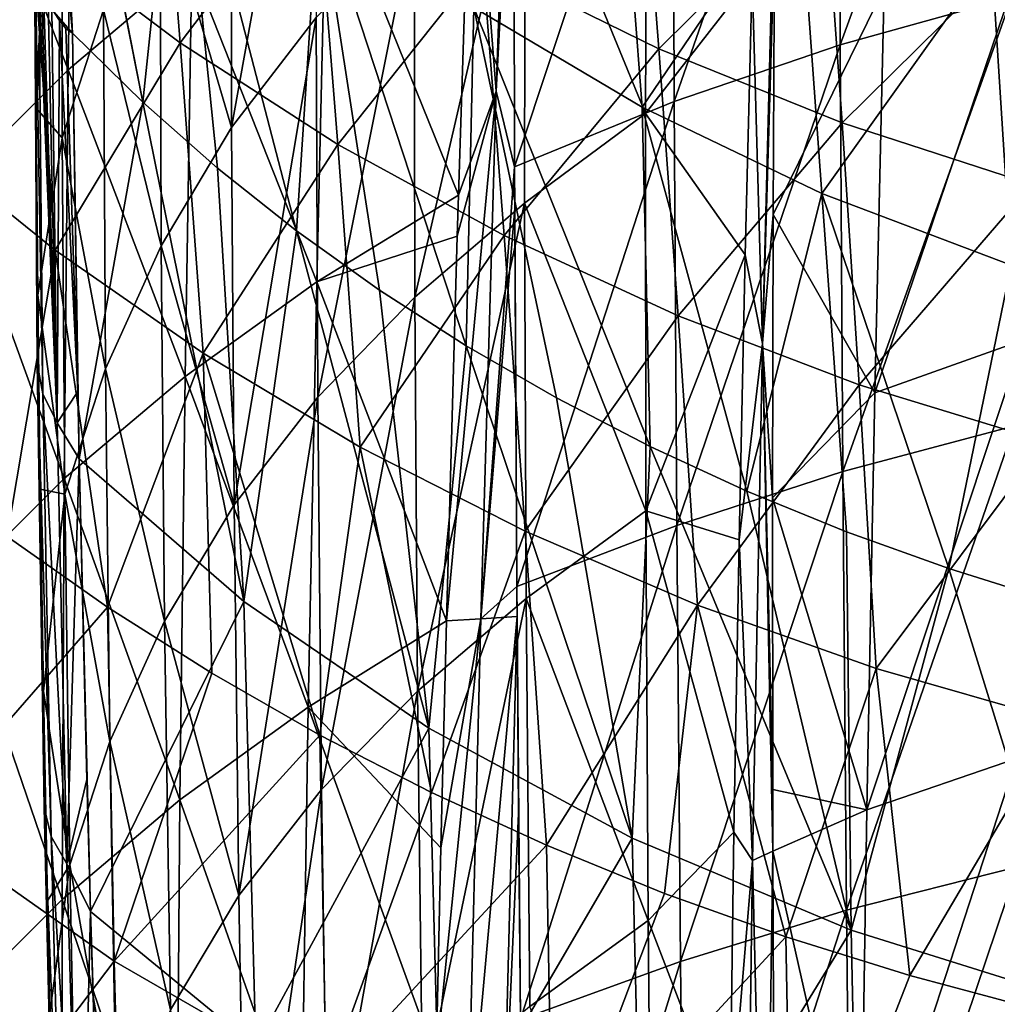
# Model space of a CAD drawing. Header units: metres. Extents: x -81 to 81, y -160 to 24.
# Tile 124 of 256: x -14.14 to -6.49, y -34.21 to -26.51. Entities that reach past the tile are written whole.
import ezdxf

# ---------------------------------------------------------------- set-up
doc = ezdxf.new("R2010")
doc.units = ezdxf.units.M
doc.layers.add('solid_501850_SW0001', color=7, linetype='CONTINUOUS')

msp = doc.modelspace()

# ---------------------------------------------------------------- linework, layer by layer
at = {"layer": 'solid_501850_SW0001'}
for points in [[(-10.411207, -27.065334, 134.240738), (-10.272942, -23.087618, 130.374573), (-10.602697, -24.628401, 131.635941)], [(-10.411207, -27.065334, 134.240738), (-10.273508, -23.546621, 130.852478), (-10.272942, -23.087618, 130.374573)], [(-6.390796, -23.068249, 133.006042), (-7.733335, -23.462103, 132.664948), (-7.720459, -26.702902, 135.800934)], [(-6.390796, -23.068249, 133.006042), (-7.720459, -26.702902, 135.800934), (-6.377663, -26.327734, 136.141479)], [(-14.019798, -23.393276, 109.039703), (-13.726976, -26.612345, 113.009781), (-13.883512, -23.577787, 108.877846)], [(-14.019798, -23.393276, 109.039703), (-13.872968, -26.445127, 113.186523), (-13.726976, -26.612345, 113.009781)], [(-7.733335, -23.462103, 132.664948), (-9.030259, -23.929329, 132.261047), (-9.019488, -27.148239, 135.398026)], [(-7.733335, -23.462103, 132.664948), (-9.019488, -27.148239, 135.398026), (-7.720459, -26.702902, 135.800934)], [(-13.886196, -23.525908, 108.803719), (-13.176776, -27.152397, 112.55835), (-12.904803, -24.570221, 108.056992)], [(-13.883512, -23.577787, 108.877846), (-13.176776, -27.152397, 112.55835), (-13.886196, -23.525908, 108.803719)], [(-10.411207, -27.065334, 134.240738), (-10.273831, -24.459187, 131.788696), (-10.273508, -23.546621, 130.852478)], [(-13.883512, -23.577787, 108.877846), (-13.726976, -26.612345, 113.009781), (-13.176776, -27.152397, 112.55835)], [(-11.812839, -23.625607, 120.753822), (-12.482526, -27.349213, 123.169548), (-12.48327, -24.501463, 120.023262)], [(-11.812839, -23.625607, 120.753822), (-11.820104, -26.490606, 123.91938), (-12.482526, -27.349213, 123.169548)], [(-13.760502, -26.899174, 129.527618), (-13.715162, -23.80303, 126.418007), (-14.610473, -24.700581, 125.63942)], [(-13.760502, -26.899174, 129.527618), (-12.792411, -26.080776, 130.284622), (-13.715162, -23.80303, 126.418007)], [(-9.030259, -23.929329, 132.261047), (-10.273831, -24.459187, 131.788696), (-10.267307, -27.6579, 134.932083)], [(-9.030259, -23.929329, 132.261047), (-10.267307, -27.6579, 134.932083), (-9.019488, -27.148239, 135.398026)], [(-9.229187, -24.229988, 125.905609), (-9.243185, -27.241043, 129.042953), (-10.185711, -24.945385, 125.316315)], [(-8.409799, -26.168787, 128.945236), (-9.243185, -27.241043, 129.042953), (-9.229187, -24.229988, 125.905609)], [(-12.884009, -26.6877, 101.435287), (-14.041324, -25.816763, 101.94976), (-13.06306, -24.434698, 97.428299)], [(-12.884009, -26.6877, 101.435287), (-13.06306, -24.434698, 97.428299), (-11.825894, -25.289093, 96.992683)], [(-10.411207, -27.065334, 134.240738), (-10.267307, -27.6579, 134.932083), (-10.273831, -24.459187, 131.788696)], [(-12.904803, -24.570221, 108.056992), (-13.176776, -27.152397, 112.55835), (-12.591139, -27.668304, 112.126205)], [(-12.48327, -24.501463, 120.023262), (-12.482526, -27.349213, 123.169548), (-13.041491, -25.449234, 119.288712)], [(-12.904803, -24.570221, 108.056992), (-12.591139, -27.668304, 112.126205), (-11.972918, -28.158615, 111.714699)], [(-12.904803, -24.570221, 108.056992), (-11.972918, -28.158615, 111.714699), (-11.801119, -25.536068, 107.369186)], [(-10.707249, -27.878622, 134.719604), (-10.602697, -24.628401, 131.635941), (-11.737756, -25.324503, 130.991486)], [(-10.411207, -27.065334, 134.240738), (-10.602697, -24.628401, 131.635941), (-10.707249, -27.878622, 134.719604)], [(-10.585191, -26.412857, 106.746895), (-9.268744, -27.192099, 106.195335), (-9.464198, -24.639271, 101.988686)], [(-9.268744, -27.192099, 106.195335), (-8.042803, -25.384373, 101.539757), (-9.464198, -24.639271, 101.988686)], [(-14.635494, -27.774115, 128.725357), (-13.760502, -26.899174, 129.527618), (-14.610473, -24.700581, 125.63942)], [(-13.8086, -24.763781, 114.493652), (-13.807741, -27.432261, 117.721375), (-14.009463, -27.199202, 115.503685)], [(-13.927411, -25.278913, 114.090309), (-13.8086, -24.763781, 114.493652), (-14.009463, -27.199202, 115.503685)], [(-13.48382, -26.430658, 118.521339), (-13.807741, -27.432261, 117.721375), (-13.8086, -24.763781, 114.493652)], [(-14.944935, -27.435751, 106.48304), (-15.11612, -24.875134, 102.507713), (-14.041324, -25.816763, 101.94976)], [(-9.138156, -26.734009, 96.259056), (-10.514997, -26.057369, 96.602173), (-9.288897, -24.820427, 92.250397)], [(-9.138156, -26.734009, 96.259056), (-9.288897, -24.820427, 92.250397), (-7.836517, -25.442963, 91.979515)], [(-10.185711, -24.945385, 125.316315), (-11.04807, -28.678579, 127.720772), (-11.052243, -25.695967, 124.64608)], [(-10.185711, -24.945385, 125.316315), (-10.190386, -27.941463, 128.418869), (-11.04807, -28.678579, 127.720772)], [(-9.243185, -27.241043, 129.042953), (-10.190386, -27.941463, 128.418869), (-10.185711, -24.945385, 125.316315)], [(-8.328899, -29.041037, 131.891129), (-8.409799, -26.168787, 128.945236), (-8.227827, -25.149572, 128.066528)], [(-8.328899, -29.041037, 131.891129), (-8.227827, -25.149572, 128.066528), (-8.233846, -25.879929, 128.822311)], [(-13.927411, -25.278913, 114.090309), (-14.009463, -27.199202, 115.503685), (-14.0151, -25.79092, 113.682739)], [(-11.651178, -27.482725, 100.966927), (-12.884009, -26.6877, 101.435287), (-11.825894, -25.289093, 96.992683)], [(-11.815904, -28.557384, 134.039413), (-11.737756, -25.324503, 130.991486), (-12.792411, -26.080776, 130.284622)], [(-11.651178, -27.482725, 100.966927), (-11.825894, -25.289093, 96.992683), (-10.514997, -26.057369, 96.602173)], [(-11.815904, -28.557384, 134.039413), (-10.707249, -27.878622, 134.719604), (-11.737756, -25.324503, 130.991486)], [(-9.268744, -27.192099, 106.195335), (-7.863779, -27.865644, 105.719536), (-8.042803, -25.384373, 101.539757)], [(-7.863779, -27.865644, 105.719536), (-6.537191, -26.006392, 101.165901), (-8.042803, -25.384373, 101.539757)], [(-13.041491, -25.449234, 119.288712), (-13.033179, -28.276768, 122.414108), (-13.48382, -26.430658, 118.521339)], [(-12.482526, -27.349213, 123.169548), (-13.033179, -28.276768, 122.414108), (-13.041491, -25.449234, 119.288712)], [(-7.704214, -27.314867, 95.96508), (-9.138156, -26.734009, 96.259056), (-7.836517, -25.442963, 91.979515)], [(-7.704214, -27.314867, 95.96508), (-7.836517, -25.442963, 91.979515), (-6.332487, -25.959076, 91.755302)], [(-11.801119, -25.536068, 107.369186), (-11.972918, -28.158615, 111.714699), (-11.323835, -28.622133, 111.324913)], [(-11.801119, -25.536068, 107.369186), (-11.323835, -28.622133, 111.324913), (-10.645593, -29.058109, 110.957596)], [(-11.801119, -25.536068, 107.369186), (-10.645593, -29.058109, 110.957596), (-10.585191, -26.412857, 106.746895)], [(-11.052243, -25.695967, 124.64608), (-11.807597, -29.459944, 126.970718), (-11.820104, -26.490606, 123.91938)], [(-11.052243, -25.695967, 124.64608), (-11.04807, -28.678579, 127.720772), (-11.807597, -29.459944, 126.970718)], [(-14.022787, -25.870985, 113.622437), (-14.0151, -25.79092, 113.682739), (-14.009463, -27.199202, 115.503685)], [(-13.863047, -28.309414, 105.887947), (-14.944935, -27.435751, 106.48304), (-14.041324, -25.816763, 101.94976)], [(-13.863047, -28.309414, 105.887947), (-14.041324, -25.816763, 101.94976), (-12.884009, -26.6877, 101.435287)], [(-14.022787, -25.870985, 113.622437), (-14.009463, -27.199202, 115.503685), (-14.024171, -25.925674, 113.581169)], [(-8.328899, -29.041037, 131.891129), (-8.233846, -25.879929, 128.822311), (-8.245782, -28.030426, 130.980148)], [(-7.375079, -26.25824, 129.908768), (-8.245782, -28.030426, 130.980148), (-8.233846, -25.879929, 128.822311)], [(-6.230788, -25.833099, 130.253448), (-7.44976, -29.426714, 132.93808), (-7.375079, -26.25824, 129.908768)], [(-6.230788, -25.833099, 130.253448), (-6.291251, -29.01376, 133.289078), (-7.44976, -29.426714, 132.93808)], [(-14.024171, -25.925674, 113.581169), (-14.009463, -27.199202, 115.503685), (-13.997374, -28.661709, 117.304466)], [(-14.002461, -29.193581, 117.588776), (-14.024171, -25.925674, 113.581169), (-13.997374, -28.661709, 117.304466)], [(-14.002461, -29.193581, 117.588776), (-14.023672, -25.95352, 113.560127), (-14.024171, -25.925674, 113.581169)], [(-14.002461, -29.193581, 117.588776), (-14.019626, -26.015644, 113.513145), (-14.023672, -25.95352, 113.560127)], [(-14.002461, -29.193581, 117.588776), (-14.017217, -26.037626, 113.496506), (-14.019626, -26.015644, 113.513145)], [(-7.863779, -27.865644, 105.719536), (-6.38332, -28.426569, 105.323792), (-6.537191, -26.006392, 101.165901)], [(-6.222198, -27.796051, 95.721901), (-7.704214, -27.314867, 95.96508), (-6.332487, -25.959076, 91.755302)], [(-6.38332, -28.426569, 105.323792), (-4.963158, -26.498392, 100.870689), (-6.537191, -26.006392, 101.165901)], [(-13.957348, -29.434364, 117.38488), (-13.989393, -26.178526, 113.389664), (-14.017217, -26.037626, 113.496506)], [(-14.002461, -29.193581, 117.588776), (-13.957348, -29.434364, 117.38488), (-14.017217, -26.037626, 113.496506)], [(-12.845793, -29.297365, 133.303268), (-12.792411, -26.080776, 130.284622), (-13.760502, -26.899174, 129.527618)], [(-12.845793, -29.297365, 133.303268), (-11.815904, -28.557384, 134.039413), (-12.792411, -26.080776, 130.284622)], [(-10.349843, -28.196632, 100.547302), (-11.651178, -27.482725, 100.966927), (-10.514997, -26.057369, 96.602173)], [(-10.349843, -28.196632, 100.547302), (-10.514997, -26.057369, 96.602173), (-9.138156, -26.734009, 96.259056)], [(-13.846601, -29.66169, 117.190872), (-13.971618, -26.236197, 113.345833), (-13.989393, -26.178526, 113.389664)], [(-13.957348, -29.434364, 117.38488), (-13.846601, -29.66169, 117.190872), (-13.989393, -26.178526, 113.389664)], [(-8.409799, -26.168787, 128.945236), (-8.464311, -28.34598, 131.077423), (-9.243185, -27.241043, 129.042953)], [(-8.328899, -29.041037, 131.891129), (-8.464311, -28.34598, 131.077423), (-8.409799, -26.168787, 128.945236)], [(-13.846601, -29.66169, 117.190872), (-13.952146, -26.288441, 113.306076), (-13.971618, -26.236197, 113.345833)], [(-7.375079, -26.25824, 129.908768), (-7.44976, -29.426714, 132.93808), (-8.245782, -28.030426, 130.980148)], [(-13.846601, -29.66169, 117.190872), (-13.916262, -26.36751, 113.245804), (-13.952146, -26.288441, 113.306076)], [(-6.377663, -26.327734, 136.141479), (-7.720459, -26.702902, 135.800934), (-7.699361, -30.041225, 138.829834)], [(-6.377663, -26.327734, 136.141479), (-7.699361, -30.041225, 138.829834), (-6.357794, -29.684414, 139.170502)], [(-13.846601, -29.66169, 117.190872), (-13.888365, -26.419199, 113.206345), (-13.916262, -26.36751, 113.245804)], [(-13.888365, -26.419199, 113.206345), (-13.82759, -26.514439, 113.135529), (-13.872968, -26.445127, 113.186523)], [(-13.846601, -29.66169, 117.190872), (-13.82759, -26.514439, 113.135529), (-13.888365, -26.419199, 113.206345)], [(-10.585191, -26.412857, 106.746895), (-10.645593, -29.058109, 110.957596), (-9.939779, -29.465918, 110.613373)], [(-10.585191, -26.412857, 106.746895), (-9.939779, -29.465918, 110.613373), (-9.207871, -29.844889, 110.292953)], [(-10.585191, -26.412857, 106.746895), (-9.207871, -29.844889, 110.292953), (-9.268744, -27.192099, 106.195335)], [(-13.872968, -26.445127, 113.186523), (-13.777221, -26.576183, 113.080917), (-13.726976, -26.612345, 113.009781)], [(-13.872968, -26.445127, 113.186523), (-13.82759, -26.514439, 113.135529), (-13.777221, -26.576183, 113.080917)], [(-13.48382, -26.430658, 118.521339), (-13.468774, -29.237598, 121.629242), (-13.807741, -27.432261, 117.721375)], [(-13.033179, -28.276768, 122.414108), (-13.468774, -29.237598, 121.629242), (-13.48382, -26.430658, 118.521339)], [(-11.820104, -26.490606, 123.91938), (-12.462177, -30.303196, 126.197968), (-12.482526, -27.349213, 123.169548)], [(-11.820104, -26.490606, 123.91938), (-11.807597, -29.459944, 126.970718), (-12.462177, -30.303196, 126.197968)], [(-13.846601, -29.66169, 117.190872), (-13.684923, -29.415676, 116.488976), (-13.82759, -26.514439, 113.135529)], [(-13.82759, -26.514439, 113.135529), (-13.684923, -29.415676, 116.488976), (-13.777221, -26.576183, 113.080917)], [(-13.777221, -26.576183, 113.080917), (-13.684923, -29.415676, 116.488976), (-13.726976, -26.612345, 113.009781)], [(-13.674401, -29.943647, 117.108292), (-13.176776, -27.152397, 112.55835), (-13.726976, -26.612345, 113.009781)], [(-13.684923, -29.415676, 116.488976), (-13.674401, -29.943647, 117.108292), (-13.726976, -26.612345, 113.009781)], [(-12.704652, -29.115891, 105.339546), (-13.863047, -28.309414, 105.887947), (-12.884009, -26.6877, 101.435287)], [(-12.704652, -29.115891, 105.339546), (-12.884009, -26.6877, 101.435287), (-11.651178, -27.482725, 100.966927)], [(-7.720459, -26.702902, 135.800934), (-9.019488, -27.148239, 135.398026), (-8.999018, -30.465096, 138.427109)], [(-7.720459, -26.702902, 135.800934), (-8.999018, -30.465096, 138.427109), (-7.699361, -30.041225, 138.829834)], [(-8.987338, -28.824644, 100.178818), (-10.349843, -28.196632, 100.547302), (-9.138156, -26.734009, 96.259056)], [(-8.987338, -28.824644, 100.178818), (-9.138156, -26.734009, 96.259056), (-7.704214, -27.314867, 95.96508)], [(-13.790821, -30.096493, 132.519043), (-13.760502, -26.899174, 129.527618), (-14.635494, -27.774115, 128.725357)], [(-13.790821, -30.096493, 132.519043), (-12.845793, -29.297365, 133.303268), (-13.760502, -26.899174, 129.527618)], [(-10.411207, -27.065334, 134.240738), (-10.716835, -28.201313, 135.014725), (-10.799895, -31.210405, 137.677216)], [(-10.532604, -31.193855, 137.935806), (-10.411207, -27.065334, 134.240738), (-10.799895, -31.210405, 137.677216)], [(-10.411207, -27.065334, 134.240738), (-10.707249, -27.878622, 134.719604), (-10.716835, -28.201313, 135.014725)], [(-10.532604, -31.193855, 137.935806), (-10.267307, -27.6579, 134.932083), (-10.411207, -27.065334, 134.240738)], [(-13.674401, -29.943647, 117.108292), (-12.386, -31.058121, 116.201172), (-13.176776, -27.152397, 112.55835)], [(-12.386, -31.058121, 116.201172), (-12.591139, -27.668304, 112.126205), (-13.176776, -27.152397, 112.55835)], [(-9.019488, -27.148239, 135.398026), (-10.267307, -27.6579, 134.932083), (-10.249795, -30.940434, 137.95311)], [(-9.019488, -27.148239, 135.398026), (-10.249795, -30.940434, 137.95311), (-8.999018, -30.465096, 138.427109)], [(-13.807741, -27.432261, 117.721375), (-13.997374, -28.661709, 117.304466), (-14.009463, -27.199202, 115.503685)], [(-9.243185, -27.241043, 129.042953), (-9.240173, -30.350075, 132.077393), (-10.190386, -27.941463, 128.418869)], [(-9.268744, -27.192099, 106.195335), (-9.207871, -29.844889, 110.292953), (-8.451252, -30.194281, 109.997063)], [(-9.268744, -27.192099, 106.195335), (-8.451252, -30.194281, 109.997063), (-7.863779, -27.865644, 105.719536)], [(-8.464311, -28.34598, 131.077423), (-9.240173, -30.350075, 132.077393), (-9.243185, -27.241043, 129.042953)], [(-7.571906, -29.363188, 99.863297), (-8.987338, -28.824644, 100.178818), (-7.704214, -27.314867, 95.96508)], [(-7.571906, -29.363188, 99.863297), (-7.704214, -27.314867, 95.96508), (-6.222198, -27.796051, 95.721901)], [(-12.482526, -27.349213, 123.169548), (-12.462177, -30.303196, 126.197968), (-13.033179, -28.276768, 122.414108)], [(-13.863047, -28.309414, 105.887947), (-14.237236, -30.550449, 109.978897), (-14.944935, -27.435751, 106.48304)], [(-13.807741, -27.432261, 117.721375), (-13.786984, -30.218864, 120.816093), (-13.997374, -28.661709, 117.304466)], [(-13.468774, -29.237598, 121.629242), (-13.786984, -30.218864, 120.816093), (-13.807741, -27.432261, 117.721375)], [(-11.476337, -29.850754, 104.840584), (-12.704652, -29.115891, 105.339546), (-11.651178, -27.482725, 100.966927)], [(-11.476337, -29.850754, 104.840584), (-11.651178, -27.482725, 100.966927), (-10.349843, -28.196632, 100.547302)], [(-12.386, -31.058121, 116.201172), (-11.972918, -28.158615, 111.714699), (-12.591139, -27.668304, 112.126205)], [(-10.532604, -31.193855, 137.935806), (-10.266037, -27.981848, 135.239075), (-10.267307, -27.6579, 134.932083)], [(-10.267307, -27.6579, 134.932083), (-10.266037, -27.981848, 135.239075), (-10.249795, -30.940434, 137.95311)], [(-14.644734, -30.949545, 131.691681), (-13.790821, -30.096493, 132.519043), (-14.635494, -27.774115, 128.725357)], [(-6.111943, -29.808908, 99.602455), (-7.571906, -29.363188, 99.863297), (-6.222198, -27.796051, 95.721901)], [(-10.716835, -28.201313, 135.014725), (-10.707249, -27.878622, 134.719604), (-11.815904, -28.557384, 134.039413)], [(-7.863779, -27.865644, 105.719536), (-8.451252, -30.194281, 109.997063), (-7.671309, -30.513308, 109.726463)], [(-7.863779, -27.865644, 105.719536), (-7.671309, -30.513308, 109.726463), (-6.8696, -30.801308, 109.481796)], [(-7.863779, -27.865644, 105.719536), (-6.8696, -30.801308, 109.481796), (-6.38332, -28.426569, 105.323792)], [(-10.190386, -27.941463, 128.418869), (-11.025985, -31.760782, 130.688248), (-11.04807, -28.678579, 127.720772)], [(-10.190386, -27.941463, 128.418869), (-10.177508, -31.036083, 131.416656), (-11.025985, -31.760782, 130.688248)], [(-9.240173, -30.350075, 132.077393), (-10.177508, -31.036083, 131.416656), (-10.190386, -27.941463, 128.418869)], [(-10.532604, -31.193855, 137.935806), (-10.249795, -30.940434, 137.95311), (-10.266037, -27.981848, 135.239075)], [(-8.328899, -29.041037, 131.891129), (-8.245782, -28.030426, 130.980148), (-8.250257, -30.246454, 133.104279)], [(-7.44976, -29.426714, 132.93808), (-8.250257, -30.246454, 133.104279), (-8.245782, -28.030426, 130.980148)], [(-12.386, -31.058121, 116.201172), (-10.937917, -32.049335, 115.376022), (-11.972918, -28.158615, 111.714699)], [(-10.937917, -32.049335, 115.376022), (-11.323835, -28.622133, 111.324913), (-11.972918, -28.158615, 111.714699)], [(-10.799895, -31.210405, 137.677216), (-10.716835, -28.201313, 135.014725), (-11.815904, -28.557384, 134.039413)], [(-10.1847, -30.509579, 104.393806), (-11.476337, -29.850754, 104.840584), (-10.349843, -28.196632, 100.547302)], [(-10.1847, -30.509579, 104.393806), (-10.349843, -28.196632, 100.547302), (-8.987338, -28.824644, 100.178818)], [(-13.863047, -28.309414, 105.887947), (-13.452834, -31.101933, 109.548004), (-14.237236, -30.550449, 109.978897)], [(-12.704652, -29.115891, 105.339546), (-13.452834, -31.101933, 109.548004), (-13.863047, -28.309414, 105.887947)], [(-13.033179, -28.276768, 122.414108), (-13.005565, -31.212488, 125.418343), (-13.468774, -29.237598, 121.629242)], [(-12.462177, -30.303196, 126.197968), (-13.005565, -31.212488, 125.418343), (-13.033179, -28.276768, 122.414108)], [(-8.464311, -28.34598, 131.077423), (-8.511227, -30.575937, 133.163391), (-9.240173, -30.350075, 132.077393)], [(-8.328899, -29.041037, 131.891129), (-8.511227, -30.575937, 133.163391), (-8.464311, -28.34598, 131.077423)], [(-6.38332, -28.426569, 105.323792), (-6.8696, -30.801308, 109.481796), (-6.047752, -31.057594, 109.263672)], [(-11.881683, -31.886461, 136.973572), (-11.815904, -28.557384, 134.039413), (-12.845793, -29.297365, 133.303268)], [(-11.881683, -31.886461, 136.973572), (-10.799895, -31.210405, 137.677216), (-11.815904, -28.557384, 134.039413)], [(-10.937917, -32.049335, 115.376022), (-10.645593, -29.058109, 110.957596), (-11.323835, -28.622133, 111.324913)], [(-14.002461, -29.193581, 117.588776), (-13.997374, -28.661709, 117.304466), (-13.978821, -30.180708, 119.086792)], [(-13.786984, -30.218864, 120.816093), (-13.978821, -30.180708, 119.086792), (-13.997374, -28.661709, 117.304466)], [(-11.04807, -28.678579, 127.720772), (-11.777002, -32.530293, 129.912018), (-11.807597, -29.459944, 126.970718)], [(-11.04807, -28.678579, 127.720772), (-11.025985, -31.760782, 130.688248), (-11.777002, -32.530293, 129.912018)], [(-8.836621, -31.088331, 104.001724), (-10.1847, -30.509579, 104.393806), (-8.987338, -28.824644, 100.178818)], [(-8.836621, -31.088331, 104.001724), (-8.987338, -28.824644, 100.178818), (-7.571906, -29.363188, 99.863297)], [(-6.291251, -29.01376, 133.289078), (-7.512229, -32.688515, 135.86412), (-7.44976, -29.426714, 132.93808)], [(-6.291251, -29.01376, 133.289078), (-6.341014, -32.287891, 136.221893), (-7.512229, -32.688515, 135.86412)], [(-12.704652, -29.115891, 105.339546), (-12.636325, -31.620157, 109.143089), (-13.452834, -31.101933, 109.548004)], [(-12.704652, -29.115891, 105.339546), (-11.790737, -32.10379, 108.765205), (-12.636325, -31.620157, 109.143089)], [(-11.476337, -29.850754, 104.840584), (-11.790737, -32.10379, 108.765205), (-12.704652, -29.115891, 105.339546)], [(-10.937917, -32.049335, 115.376022), (-9.348635, -32.910381, 114.654129), (-10.645593, -29.058109, 110.957596)], [(-9.348635, -32.910381, 114.654129), (-9.939779, -29.465918, 110.613373), (-10.645593, -29.058109, 110.957596)], [(-8.328899, -29.041037, 131.891129), (-8.406305, -33.083672, 135.553253), (-8.511227, -30.575937, 133.163391)], [(-8.328899, -29.041037, 131.891129), (-8.24635, -33.011848, 135.624908), (-8.406305, -33.083672, 135.553253)], [(-8.328899, -29.041037, 131.891129), (-8.250257, -30.246454, 133.104279), (-8.247719, -32.529766, 135.195374)], [(-8.328899, -29.041037, 131.891129), (-8.247719, -32.529766, 135.195374), (-8.24635, -33.011848, 135.624908)], [(-14.002461, -29.193581, 117.588776), (-13.978821, -30.180708, 119.086792), (-13.953745, -31.758993, 120.852455)], [(-14.002461, -29.193581, 117.588776), (-13.953745, -31.758993, 120.852455), (-13.948061, -32.669075, 121.414902)], [(-14.002461, -29.193581, 117.588776), (-13.891959, -32.897434, 121.199745), (-13.957348, -29.434364, 117.38488)], [(-14.002461, -29.193581, 117.588776), (-13.948061, -32.669075, 121.414902), (-13.891959, -32.897434, 121.199745)], [(-13.468774, -29.237598, 121.629242), (-13.434758, -32.154995, 124.612907), (-13.786984, -30.218864, 120.816093)], [(-13.005565, -31.212488, 125.418343), (-13.434758, -32.154995, 124.612907), (-13.468774, -29.237598, 121.629242)], [(-12.88595, -32.610378, 136.20755), (-12.845793, -29.297365, 133.303268), (-13.790821, -30.096493, 132.519043)], [(-12.88595, -32.610378, 136.20755), (-11.881683, -31.886461, 136.973572), (-12.845793, -29.297365, 133.303268)], [(-13.846601, -29.66169, 117.190872), (-13.674401, -29.943647, 117.108292), (-13.684923, -29.415676, 116.488976)], [(-7.439748, -31.584013, 103.666206), (-8.836621, -31.088331, 104.001724), (-7.571906, -29.363188, 99.863297)], [(-7.439748, -31.584013, 103.666206), (-7.571906, -29.363188, 99.863297), (-6.111943, -29.808908, 99.602455)], [(-13.957348, -29.434364, 117.38488), (-13.770851, -33.111008, 120.996521), (-13.846601, -29.66169, 117.190872)], [(-13.957348, -29.434364, 117.38488), (-13.891959, -32.897434, 121.199745), (-13.770851, -33.111008, 120.996521)], [(-11.807597, -29.459944, 126.970718), (-12.423756, -33.359749, 129.11348), (-12.462177, -30.303196, 126.197968)], [(-11.807597, -29.459944, 126.970718), (-11.777002, -32.530293, 129.912018), (-12.423756, -33.359749, 129.11348)], [(-9.348635, -32.910381, 114.654129), (-9.207871, -29.844889, 110.292953), (-9.939779, -29.465918, 110.613373)], [(-7.44976, -29.426714, 132.93808), (-7.512229, -32.688515, 135.86412), (-8.250257, -30.246454, 133.104279)], [(-13.846601, -29.66169, 117.190872), (-13.770851, -33.111008, 120.996521), (-13.674401, -29.943647, 117.108292)], [(-6.357794, -29.684414, 139.170502), (-7.699361, -30.041225, 138.829834), (-7.670777, -33.473488, 141.750778)], [(-6.357794, -29.684414, 139.170502), (-7.670777, -33.473488, 141.750778), (-6.331801, -33.134811, 142.091614)], [(-6.001853, -31.993807, 103.389), (-7.439748, -31.584013, 103.666206), (-6.111943, -29.808908, 99.602455)], [(-11.476337, -29.850754, 104.840584), (-10.917699, -32.552322, 108.414742), (-11.790737, -32.10379, 108.765205)], [(-10.1847, -30.509579, 104.393806), (-10.917699, -32.552322, 108.414742), (-11.476337, -29.850754, 104.840584)], [(-9.348635, -32.910381, 114.654129), (-7.635493, -33.629345, 114.047676), (-9.207871, -29.844889, 110.292953)], [(-7.635493, -33.629345, 114.047676), (-8.451252, -30.194281, 109.997063), (-9.207871, -29.844889, 110.292953)], [(-13.770851, -33.111008, 120.996521), (-13.614645, -32.450813, 119.912895), (-13.674401, -29.943647, 117.108292)], [(-13.585698, -33.484619, 121.008995), (-12.386, -31.058121, 116.201172), (-13.674401, -29.943647, 117.108292)], [(-13.585698, -33.484619, 121.008995), (-13.674401, -29.943647, 117.108292), (-13.614645, -32.450813, 119.912895)], [(-7.699361, -30.041225, 138.829834), (-8.999018, -30.465096, 138.427109), (-8.969701, -33.876179, 141.34819)], [(-7.699361, -30.041225, 138.829834), (-8.969701, -33.876179, 141.34819), (-7.670777, -33.473488, 141.750778)], [(-13.807167, -33.390644, 135.395462), (-13.790821, -30.096493, 132.519043), (-14.644734, -30.949545, 131.691681)], [(-13.807167, -33.390644, 135.395462), (-12.88595, -32.610378, 136.20755), (-13.790821, -30.096493, 132.519043)], [(-13.786984, -30.218864, 120.816093), (-13.953745, -31.758993, 120.852455), (-13.978821, -30.180708, 119.086792)], [(-7.635493, -33.629345, 114.047676), (-7.671309, -30.513308, 109.726463), (-8.451252, -30.194281, 109.997063)], [(-13.786984, -30.218864, 120.816093), (-13.747585, -33.11853, 123.783798), (-13.953745, -31.758993, 120.852455)], [(-13.434758, -32.154995, 124.612907), (-13.747585, -33.11853, 123.783798), (-13.786984, -30.218864, 120.816093)], [(-7.512229, -32.688515, 135.86412), (-8.247719, -32.529766, 135.195374), (-8.250257, -30.246454, 133.104279)], [(-12.462177, -30.303196, 126.197968), (-12.423756, -33.359749, 129.11348), (-13.005565, -31.212488, 125.418343)], [(-9.240173, -30.350075, 132.077393), (-9.222265, -33.554329, 135.010406), (-10.177508, -31.036083, 131.416656)], [(-8.551124, -32.863934, 135.208344), (-9.222265, -33.554329, 135.010406), (-9.240173, -30.350075, 132.077393)], [(-8.511227, -30.575937, 133.163391), (-8.551124, -32.863934, 135.208344), (-9.240173, -30.350075, 132.077393)], [(-8.999018, -30.465096, 138.427109), (-10.249795, -30.940434, 137.95311), (-10.221986, -34.328629, 140.876282)], [(-8.999018, -30.465096, 138.427109), (-10.221986, -34.328629, 140.876282), (-8.969701, -33.876179, 141.34819)], [(-14.927108, -32.795116, 114.065102), (-14.237236, -30.550449, 109.978897), (-13.452834, -31.101933, 109.548004)], [(-10.1847, -30.509579, 104.393806), (-10.018509, -32.965221, 108.09214), (-10.917699, -32.552322, 108.414742)], [(-8.836621, -31.088331, 104.001724), (-10.018509, -32.965221, 108.09214), (-10.1847, -30.509579, 104.393806)], [(-8.406305, -33.083672, 135.553253), (-8.551124, -32.863934, 135.208344), (-8.511227, -30.575937, 133.163391)], [(-7.635493, -33.629345, 114.047676), (-6.8696, -30.801308, 109.481796), (-7.671309, -30.513308, 109.726463)], [(-7.635493, -33.629345, 114.047676), (-5.818669, -34.197609, 113.565865), (-6.8696, -30.801308, 109.481796)], [(-5.818669, -34.197609, 113.565865), (-6.047752, -31.057594, 109.263672), (-6.8696, -30.801308, 109.481796)], [(-14.639362, -34.222389, 134.542328), (-13.807167, -33.390644, 135.395462), (-14.644734, -30.949545, 131.691681)], [(-10.532604, -31.193855, 137.935806), (-10.248157, -31.1768, 138.163223), (-10.249795, -30.940434, 137.95311)], [(-10.249795, -30.940434, 137.95311), (-10.248157, -31.1768, 138.163223), (-10.221986, -34.328629, 140.876282)], [(-10.177508, -31.036083, 131.416656), (-10.987831, -34.939529, 133.551834), (-11.025985, -31.760782, 130.688248)], [(-10.177508, -31.036083, 131.416656), (-10.149073, -34.226387, 134.312057), (-10.987831, -34.939529, 133.551834)], [(-9.222265, -33.554329, 135.010406), (-10.149073, -34.226387, 134.312057), (-10.177508, -31.036083, 131.416656)], [(-13.399902, -33.87236, 113.214607), (-14.927108, -32.795116, 114.065102), (-13.452834, -31.101933, 109.548004)], [(-13.585698, -33.484619, 121.008995), (-12.292764, -34.544289, 120.175293), (-12.386, -31.058121, 116.201172)], [(-13.399902, -33.87236, 113.214607), (-13.452834, -31.101933, 109.548004), (-12.636325, -31.620157, 109.143089)], [(-12.292764, -34.544289, 120.175293), (-10.937917, -32.049335, 115.376022), (-12.386, -31.058121, 116.201172)], [(-8.836621, -31.088331, 104.001724), (-9.094335, -33.341969, 107.797783), (-10.018509, -32.965221, 108.09214)], [(-8.836621, -31.088331, 104.001724), (-8.146262, -33.682228, 107.531952), (-9.094335, -33.341969, 107.797783)], [(-7.439748, -31.584013, 103.666206), (-8.146262, -33.682228, 107.531952), (-8.836621, -31.088331, 104.001724)], [(-10.532604, -31.193855, 137.935806), (-10.843878, -32.986183, 139.176575), (-10.881875, -34.644505, 140.531708)], [(-10.637811, -35.465225, 141.460098), (-10.532604, -31.193855, 137.935806), (-10.881875, -34.644505, 140.531708)], [(-10.532604, -31.193855, 137.935806), (-10.799895, -31.210405, 137.677216), (-10.843878, -32.986183, 139.176575)], [(-10.637811, -35.465225, 141.460098), (-10.248157, -31.1768, 138.163223), (-10.532604, -31.193855, 137.935806)], [(-10.35708, -35.434284, 141.680038), (-10.248157, -31.1768, 138.163223), (-10.637811, -35.465225, 141.460098)], [(-10.35708, -35.434284, 141.680038), (-10.236331, -32.717999, 139.510117), (-10.248157, -31.1768, 138.163223)], [(-10.248157, -31.1768, 138.163223), (-10.236331, -32.717999, 139.510117), (-10.221986, -34.328629, 140.876282)], [(-13.005565, -31.212488, 125.418343), (-12.960057, -34.252354, 128.306976), (-13.434758, -32.154995, 124.612907)], [(-12.423756, -33.359749, 129.11348), (-12.960057, -34.252354, 128.306976), (-13.005565, -31.212488, 125.418343)], [(-10.843878, -32.986183, 139.176575), (-10.799895, -31.210405, 137.677216), (-11.881683, -31.886461, 136.973572)], [(-13.399902, -33.87236, 113.214607), (-12.636325, -31.620157, 109.143089), (-11.790737, -32.10379, 108.765205)], [(-7.439748, -31.584013, 103.666206), (-7.175259, -33.985489, 107.295036), (-8.146262, -33.682228, 107.531952)], [(-6.001853, -31.993807, 103.389), (-7.175259, -33.985489, 107.295036), (-7.439748, -31.584013, 103.666206)], [(-13.747585, -33.11853, 123.783798), (-13.922076, -33.399502, 122.602959), (-13.953745, -31.758993, 120.852455)], [(-13.948061, -32.669075, 121.414902), (-13.953745, -31.758993, 120.852455), (-13.922076, -33.399502, 122.602959)], [(-11.025985, -31.760782, 130.688248), (-11.730001, -35.69833, 132.747482), (-11.777002, -32.530293, 129.912018)], [(-11.025985, -31.760782, 130.688248), (-10.987831, -34.939529, 133.551834), (-11.730001, -35.69833, 132.747482)], [(-11.935729, -35.307541, 139.795715), (-11.881683, -31.886461, 136.973572), (-12.88595, -32.610378, 136.20755)], [(-11.935729, -35.307541, 139.795715), (-10.881875, -34.644505, 140.531708), (-11.881683, -31.886461, 136.973572)], [(-10.881875, -34.644505, 140.531708), (-10.843878, -32.986183, 139.176575), (-11.881683, -31.886461, 136.973572)], [(-6.001853, -31.993807, 103.389), (-6.182468, -34.250954, 107.087646), (-7.175259, -33.985489, 107.295036)], [(-11.742113, -34.829517, 112.458572), (-13.399902, -33.87236, 113.214607), (-11.790737, -32.10379, 108.765205)], [(-12.292764, -34.544289, 120.175293), (-10.847407, -35.481743, 119.412491), (-10.937917, -32.049335, 115.376022)], [(-11.742113, -34.829517, 112.458572), (-11.790737, -32.10379, 108.765205), (-10.917699, -32.552322, 108.414742)], [(-10.847407, -35.481743, 119.412491), (-9.348635, -32.910381, 114.654129), (-10.937917, -32.049335, 115.376022)], [(-13.434758, -32.154995, 124.612907), (-13.383102, -35.17841, 127.478256), (-13.747585, -33.11853, 123.783798)], [(-12.960057, -34.252354, 128.306976), (-13.383102, -35.17841, 127.478256), (-13.434758, -32.154995, 124.612907)], [(-6.341014, -32.287891, 136.221893), (-7.564271, -36.040852, 138.686447), (-7.512229, -32.688515, 135.86412)], [(-6.341014, -32.287891, 136.221893), (-6.381812, -35.652653, 139.050751), (-7.564271, -36.040852, 138.686447)], [(-13.770851, -33.111008, 120.996521), (-13.585698, -33.484619, 121.008995), (-13.614645, -32.450813, 119.912895)], [(-11.777002, -32.530293, 129.912018), (-12.368789, -36.515202, 131.921036), (-12.423756, -33.359749, 129.11348)], [(-11.777002, -32.530293, 129.912018), (-11.730001, -35.69833, 132.747482), (-12.368789, -36.515202, 131.921036)], [(-11.742113, -34.829517, 112.458572), (-10.917699, -32.552322, 108.414742), (-10.018509, -32.965221, 108.09214)], [(-7.512229, -32.688515, 135.86412), (-8.24635, -33.011848, 135.624908), (-8.247719, -32.529766, 135.195374)], [(-12.913698, -36.015503, 139.000015), (-12.88595, -32.610378, 136.20755), (-13.807167, -33.390644, 135.395462)], [(-12.913698, -36.015503, 139.000015), (-11.935729, -35.307541, 139.795715), (-12.88595, -32.610378, 136.20755)], [(-13.948061, -32.669075, 121.414902), (-13.922076, -33.399502, 122.602959), (-13.903018, -34.277351, 123.506912)], [(-13.948061, -32.669075, 121.414902), (-13.903018, -34.277351, 123.506912), (-13.862901, -36.333752, 125.054962)], [(-13.948061, -32.669075, 121.414902), (-13.795304, -36.549225, 124.830048), (-13.891959, -32.897434, 121.199745)], [(-13.948061, -32.669075, 121.414902), (-13.862901, -36.333752, 125.054962), (-13.795304, -36.549225, 124.830048)], [(-10.35708, -35.434284, 141.680038), (-10.221986, -34.328629, 140.876282), (-10.236331, -32.717999, 139.510117)], [(-7.512229, -32.688515, 135.86412), (-7.564271, -36.040852, 138.686447), (-8.24635, -33.011848, 135.624908)], [(-14.851127, -35.78455, 117.539162), (-14.927108, -32.795116, 114.065102), (-13.399902, -33.87236, 113.214607)], [(-8.551124, -32.863934, 135.208344), (-8.584484, -35.215973, 137.217087), (-9.222265, -33.554329, 135.010406)], [(-8.406305, -33.083672, 135.553253), (-8.584484, -35.215973, 137.217087), (-8.551124, -32.863934, 135.208344)], [(-13.891959, -32.897434, 121.199745), (-13.663449, -36.748711, 124.619331), (-13.770851, -33.111008, 120.996521)], [(-13.891959, -32.897434, 121.199745), (-13.795304, -36.549225, 124.830048), (-13.663449, -36.748711, 124.619331)], [(-9.968644, -35.655582, 111.805679), (-11.742113, -34.829517, 112.458572), (-10.018509, -32.965221, 108.09214)], [(-10.847407, -35.481743, 119.412491), (-9.266075, -36.29715, 118.745773), (-9.348635, -32.910381, 114.654129)], [(-9.968644, -35.655582, 111.805679), (-10.018509, -32.965221, 108.09214), (-9.094335, -33.341969, 107.797783)], [(-9.266075, -36.29715, 118.745773), (-7.635493, -33.629345, 114.047676), (-9.348635, -32.910381, 114.654129)], [(-8.305938, -37.19894, 139.131485), (-8.406305, -33.083672, 135.553253), (-8.24635, -33.011848, 135.624908)], [(-8.305938, -37.19894, 139.131485), (-8.24635, -33.011848, 135.624908), (-8.238539, -34.882027, 137.253693)], [(-7.564271, -36.040852, 138.686447), (-8.238539, -34.882027, 137.253693), (-8.24635, -33.011848, 135.624908)], [(-13.747585, -33.11853, 123.783798), (-13.903018, -34.277351, 123.506912), (-13.922076, -33.399502, 122.602959)], [(-13.747585, -33.11853, 123.783798), (-13.690832, -36.126438, 126.630554), (-13.903018, -34.277351, 123.506912)], [(-13.770851, -33.111008, 120.996521), (-13.663449, -36.748711, 124.619331), (-13.585698, -33.484619, 121.008995)], [(-13.383102, -35.17841, 127.478256), (-13.690832, -36.126438, 126.630554), (-13.747585, -33.11853, 123.783798)], [(-8.406305, -33.083672, 135.553253), (-8.462828, -37.268547, 139.05159), (-8.584484, -35.215973, 137.217087)], [(-8.305938, -37.19894, 139.131485), (-8.462828, -37.268547, 139.05159), (-8.406305, -33.083672, 135.553253)], [(-6.331801, -33.134811, 142.091614), (-7.670777, -33.473488, 141.750778), (-7.635426, -36.995918, 144.563095)], [(-6.331801, -33.134811, 142.091614), (-7.635426, -36.995918, 144.563095), (-6.30028, -36.67524, 144.903503)], [(-9.968644, -35.655582, 111.805679), (-9.094335, -33.341969, 107.797783), (-8.146262, -33.682228, 107.531952)], [(-13.810511, -36.77718, 138.160187), (-13.807167, -33.390644, 135.395462), (-14.639362, -34.222389, 134.542328)], [(-13.810511, -36.77718, 138.160187), (-12.913698, -36.015503, 139.000015), (-13.807167, -33.390644, 135.395462)], [(-12.423756, -33.359749, 129.11348), (-12.368789, -36.515202, 131.921036), (-12.960057, -34.252354, 128.306976)], [(-13.663449, -36.748711, 124.619331), (-13.514862, -35.74329, 123.294518), (-13.585698, -33.484619, 121.008995)], [(-13.463545, -37.220242, 124.71489), (-12.292764, -34.544289, 120.175293), (-13.585698, -33.484619, 121.008995)], [(-13.463545, -37.220242, 124.71489), (-13.585698, -33.484619, 121.008995), (-13.514862, -35.74329, 123.294518)], [(-7.670777, -33.473488, 141.750778), (-8.969701, -33.876179, 141.34819), (-8.932372, -37.377628, 144.16124)], [(-7.670777, -33.473488, 141.750778), (-8.932372, -37.377628, 144.16124), (-7.635426, -36.995918, 144.563095)], [(-9.222265, -33.554329, 135.010406), (-9.191564, -36.850983, 137.843369), (-10.149073, -34.226387, 134.312057)], [(-8.584484, -35.215973, 137.217087), (-9.191564, -36.850983, 137.843369), (-9.222265, -33.554329, 135.010406)], [(-9.266075, -36.29715, 118.745773), (-7.564993, -36.97879, 118.185997), (-7.635493, -33.629345, 114.047676)], [(-7.564993, -36.97879, 118.185997), (-5.818669, -34.197609, 113.565865), (-7.635493, -33.629345, 114.047676)], [(-8.09556, -36.341175, 111.263359), (-9.968644, -35.655582, 111.805679), (-8.146262, -33.682228, 107.531952)], [(-8.09556, -36.341175, 111.263359), (-8.146262, -33.682228, 107.531952), (-7.175259, -33.985489, 107.295036)], [(-13.32238, -36.814316, 116.724297), (-14.851127, -35.78455, 117.539162), (-13.399902, -33.87236, 113.214607)], [(-13.32238, -36.814316, 116.724297), (-13.399902, -33.87236, 113.214607), (-11.742113, -34.829517, 112.458572)], [(-8.969701, -33.876179, 141.34819), (-10.221986, -34.328629, 140.876282), (-10.184634, -37.817982, 143.700287)], [(-8.969701, -33.876179, 141.34819), (-10.184634, -37.817982, 143.700287), (-8.932372, -37.377628, 144.16124)], [(-8.09556, -36.341175, 111.263359), (-7.175259, -33.985489, 107.295036), (-6.182468, -34.250954, 107.087646)], [(-7.564993, -36.97879, 118.185997), (-5.763477, -37.518299, 117.741158), (-5.818669, -34.197609, 113.565865)]]:
    msp.add_3dface(points, dxfattribs=at)

doc.saveas('drawing.dxf')
